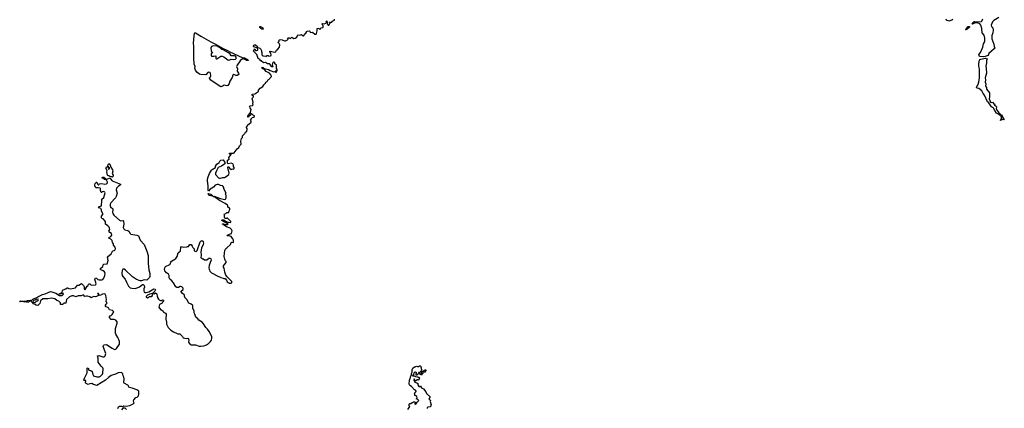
# Model space of a CAD drawing. Extents: x 2029662 to 2246637, y 225654 to 401419.
# Tile 47 of 256: x 2149854 to 2171050, y 242910 to 251264. Entities that reach past the tile are written whole.
import ezdxf

# ---------------------------------------------------------------- set-up
doc = ezdxf.new("R2010")
doc.units = 0

msp = doc.modelspace()

# ---------------------------------------------------------------- linework, layer by layer
at = {"layer": '0CON20XD'}
for points in [[(2154244, 246876), (2154274, 246864), (2154325, 246858), (2154340, 246865), (2154208, 246945), (2154202, 246955), (2154215, 246963), (2154245, 246960), (2154284, 246934), (2154344, 246914), (2154386, 246904), (2154402, 246908), (2154396, 246926), (2154325, 247000), (2154315, 247000), (2154305, 246990), (2154275, 246990), (2154270, 246995), (2154262, 247015), (2154260, 247065), (2154253, 247075), (2154265, 247092), (2154292, 247098), (2154315, 247118), (2154345, 247117), (2154358, 247122), (2154360, 247155), (2154380, 247185), (2154378, 247205), (2154370, 247215), (2154334, 247234), (2154332, 247265), (2154327, 247275), (2154275, 247316), (2154155, 247377), (2154101, 247421), (2154075, 247432), (2154063, 247453), (2154034, 247454), (2154020, 247465), (2154045, 247470), (2154073, 247453), (2154095, 247451), (2154175, 247422), (2154265, 247402), (2154286, 247404), (2154297, 247435), (2154297, 247485), (2154287, 247515), (2154297, 247535), (2154246, 247625), (2154246, 247654), (2154236, 247676), (2154221, 247691), (2154175, 247697), (2154135, 247722), (2154105, 247721), (2154064, 247706), (2154028, 247665), (2153955, 247618), (2153915, 247580), (2153908, 247595), (2153910, 247685), (2153897, 247805), (2153897, 247833), (2153910, 247885), (2153937, 247955), (2153982, 248028), (2153995, 248042), (2154066, 248084), (2154072, 248115), (2154085, 248140), (2154101, 248159), (2154148, 248192), (2154160, 248225), (2154185, 248242), (2154235, 248250), (2154272, 248195), (2154272, 248168), (2154195, 248118), (2154128, 248085), (2154087, 248015), (2154070, 247965), (2154072, 247935), (2154135, 247867), (2154155, 247857), (2154175, 247856), (2154225, 247874), (2154265, 247871), (2154300, 247890), (2154354, 247936), (2154364, 247965), (2154338, 248085), (2154345, 248110), (2154358, 248095), (2154374, 248064), (2154403, 248043), (2154435, 248058), (2154455, 248053), (2154470, 248065), (2154472, 248085), (2154460, 248105), (2154460, 248135), (2154440, 248165), (2154405, 248182), (2154345, 248168), (2154328, 248178), (2154328, 248245), (2154360, 248265), (2154358, 248305), (2154408, 248365), (2154405, 248370), (2154385, 248367), (2154362, 248385), (2154375, 248398), (2154455, 248394), (2154473, 248405), (2154535, 248488), (2154572, 248515), (2154588, 248555), (2154618, 248592), (2154614, 248656), (2154632, 248708), (2154652, 248735), (2154652, 248765), (2154702, 248815), (2154718, 248845), (2154740, 248865), (2154752, 248905), (2154752, 248925), (2154738, 248945), (2154738, 248962), (2154757, 248983), (2154760, 248995), (2154839, 249065), (2154840, 249085), (2154822, 249105), (2154847, 249135), (2154860, 249165), (2154885, 249171), (2154906, 249185), (2154905, 249198), (2154881, 249211), (2154845, 249250), (2154808, 249205), (2154794, 249196), (2154780, 249170), (2154765, 249168), (2154765, 249189), (2154822, 249268), (2154840, 249335), (2154812, 249372), (2154804, 249396), (2154815, 249412), (2154862, 249418), (2154878, 249435), (2154872, 249455), (2154877, 249495), (2154858, 249565), (2154864, 249586), (2154887, 249603), (2154888, 249625), (2154860, 249635), (2154860, 249665), (2154917, 249673), (2154980, 249715), (2154992, 249728), (2154993, 249747), (2155034, 249796), (2155085, 249830), (2155107, 249863), (2155143, 249897), (2155155, 249920), (2155178, 249935), (2155205, 249980), (2155215, 249980), (2155276, 250044), (2155268, 250075), (2155228, 250115), (2155163, 250153), (2155119, 250199), (2155085, 250210), (2155069, 250235), (2155075, 250241), (2155095, 250238), (2155118, 250218), (2155212, 250192), (2155245, 250173), (2155325, 250144), (2155360, 250150), (2155365, 250170), (2155370, 250155), (2155360, 250150), (2155360, 250135), (2155375, 250130), (2155400, 250175), (2155400, 250195), (2155380, 250215), (2155380, 250285), (2155349, 250315), (2155345, 250347), (2155325, 250350), (2155305, 250337), (2155294, 250325), (2155287, 250295), (2155293, 250273), (2155308, 250255), (2155305, 250250), (2155285, 250250), (2155264, 250264), (2155244, 250304), (2155226, 250316), (2155185, 250317), (2155145, 250344), (2155105, 250340), (2155055, 250380), (2155032, 250382), (2155028, 250408), (2154991, 250431), (2154958, 250518), (2154890, 250585), (2154905, 250640), (2154915, 250640), (2154920, 250615), (2154933, 250603), (2154955, 250600), (2154973, 250607), (2154978, 250615), (2154972, 250652), (2154962, 250662), (2154893, 250683), (2154885, 250690), (2154885, 250700), (2154894, 250716), (2154905, 250722), (2154932, 250722), (2154966, 250696), (2154980, 250670), (2155020, 250655), (2155045, 250630), (2155058, 250605), (2155058, 250578), (2155067, 250557), (2155067, 250517), (2155075, 250500), (2155098, 250488), (2155155, 250480), (2155165, 250470), (2155170, 250485), (2155184, 250496), (2155200, 250495), (2155217, 250483), (2155253, 250487), (2155266, 250494), (2155270, 250505), (2155258, 250548), (2155237, 250575), (2155238, 250585), (2155245, 250588), (2155345, 250570), (2155368, 250582), (2155381, 250609), (2155410, 250630), (2155446, 250674), (2155454, 250725), (2155440, 250755), (2155420, 250775), (2155420, 250785), (2155440, 250805), (2155443, 250827), (2155450, 250835), (2155475, 250839), (2155505, 250833), (2155555, 250809), (2155575, 250809), (2155620, 250830), (2155630, 250845), (2155628, 250865), (2155635, 250872), (2155655, 250873), (2155685, 250863), (2155705, 250884), (2155715, 250886), (2155755, 250862), (2155785, 250870), (2155818, 250892), (2155838, 250942), (2155875, 250932), (2155923, 250943), (2155955, 250920), (2155965, 250920), (2155976, 250925), (2155988, 250955), (2156015, 250977), (2156032, 251008), (2156045, 251020), (2156085, 251022), (2156098, 251015), (2156105, 250990), (2156157, 250997), (2156205, 250953), (2156235, 250954), (2156243, 250965), (2156260, 251025), (2156260, 251075), (2156295, 251080), (2156300, 251065), (2156315, 251052), (2156330, 251065), (2156330, 251075), (2156342, 251088), (2156390, 251095), (2156387, 251137), (2156360, 251165), (2156375, 251180), (2156405, 251178), (2156445, 251188), (2156460, 251205), (2156452, 251225), (2156465, 251238), (2156470, 251215), (2156480, 251205), (2156473, 251173), (2156492, 251145), (2156506, 251144), (2156517, 251153), (2156530, 251185), (2156530, 251195), (2156520, 251205), (2156535, 251220), (2156542, 251202), (2156555, 251202), (2156572, 251215), (2156580, 251235), (2156628, 251255), (2156629, 251279)], [(2169941, 251269), (2169923, 251257), (2169855, 251235), (2169803, 251253), (2169799, 251275)], [(2170935, 251315), (2170821, 251245), (2170795, 251219), (2170767, 251145), (2170775, 251118), (2170801, 251091), (2170807, 251037), (2170803, 250985), (2170785, 250925), (2170782, 250852), (2170822, 250735), (2170829, 250685), (2170849, 250655), (2170834, 250635), (2170718, 250535), (2170702, 250498), (2170636, 250474), (2170605, 250464), (2170515, 250474), (2170504, 250514), (2170507, 250525), (2170538, 250562), (2170591, 250675), (2170600, 250745), (2170626, 250785), (2170631, 250805), (2170631, 250865), (2170615, 250935), (2170570, 250985), (2170566, 251075), (2170545, 251145), (2170525, 251173), (2170490, 251190), (2170425, 251195), (2170405, 251191), (2170365, 251168), (2170358, 251175), (2170373, 251205), (2170405, 251225), (2170515, 251218), (2170556, 251225), (2170567, 251235), (2170590, 251285)], [(2154185, 249822), (2154082, 249885), (2153972, 249965), (2153954, 249985), (2153938, 250005), (2153938, 250015), (2153964, 250036), (2153971, 250055), (2153960, 250115), (2153945, 250132), (2153925, 250138), (2153905, 250130), (2153862, 250078), (2153756, 250084), (2153724, 250095), (2153668, 250135), (2153635, 250176), (2153625, 250225), (2153629, 250259), (2153612, 250305), (2153599, 250445), (2153602, 250695), (2153592, 250755), (2153605, 250845), (2153614, 250975), (2153623, 250985), (2153635, 250981), (2153771, 250901), (2153970, 250790), (2154085, 250733), (2154221, 250651), (2154330, 250605), (2154377, 250577), (2154645, 250450), (2154692, 250445), (2154761, 250411), (2154773, 250395), (2154770, 250390), (2154745, 250387), (2154655, 250432), (2154600, 250380), (2154534, 250286), (2154521, 250255), (2154545, 250205), (2154536, 250155), (2154566, 250116), (2154568, 250102), (2154555, 250080), (2154535, 250064), (2154515, 250065), (2154465, 250085), (2154439, 250075), (2154425, 250025), (2154375, 249945), (2154366, 249894), (2154335, 249850), (2154315, 249840), (2154255, 249854), (2154234, 249846), (2154205, 249825), (2154185, 249822)], [(2155095, 251062), (2155063, 251063), (2155045, 251080), (2155030, 251085), (2155020, 251105), (2155022, 251118), (2155035, 251118), (2155085, 251092), (2155098, 251075), (2155100, 251065), (2155095, 251062)], [(2170214, 251044), (2170219, 251055), (2170262, 251108), (2170275, 251118), (2170298, 251118), (2170298, 251105), (2170290, 251095), (2170246, 251055), (2170225, 251045), (2170214, 251044)], [(2154355, 250398), (2154375, 250401), (2154405, 250414), (2154455, 250407), (2154503, 250417), (2154515, 250430), (2154518, 250445), (2154497, 250477), (2154475, 250489), (2154405, 250490), (2154383, 250525), (2154348, 250555), (2154235, 250616), (2154205, 250627), (2154179, 250649), (2154102, 250692), (2154025, 250704), (2154001, 250699), (2153984, 250686), (2153971, 250655), (2153973, 250595), (2153981, 250581), (2154012, 250555), (2153985, 250543), (2153973, 250527), (2153973, 250505), (2153985, 250484), (2154005, 250477), (2154033, 250477), (2154075, 250490), (2154074, 250435), (2154085, 250425), (2154095, 250423), (2154183, 250477), (2154215, 250479), (2154245, 250466), (2154336, 250405), (2154355, 250398)], [(2170965, 249211), (2170945, 249215), (2170925, 249234), (2170885, 249258), (2170845, 249309), (2170815, 249364), (2170772, 249392), (2170715, 249474), (2170685, 249500), (2170622, 249645), (2170595, 249679), (2170565, 249735), (2170505, 249788), (2170465, 249796), (2170454, 249805), (2170458, 249825), (2170482, 249858), (2170501, 249919), (2170517, 250015), (2170513, 250105), (2170519, 250205), (2170504, 250265), (2170501, 250325), (2170515, 250392), (2170525, 250409), (2170542, 250418), (2170645, 250436), (2170678, 250425), (2170668, 250385), (2170667, 250335), (2170651, 250269), (2170661, 250215), (2170668, 250115), (2170638, 250015), (2170645, 249975), (2170635, 249925), (2170649, 249889), (2170648, 249835), (2170664, 249805), (2170668, 249768), (2170728, 249695), (2170732, 249605), (2170725, 249562), (2170753, 249493), (2170774, 249486), (2170795, 249488), (2170827, 249457), (2170847, 249445), (2170833, 249425), (2170855, 249422), (2170875, 249406), (2170883, 249385), (2170876, 249355), (2170881, 249335), (2170931, 249261), (2170971, 249235), (2170971, 249219), (2170965, 249211)], [(2170965, 249094), (2170986, 249144), (2170984, 249196), (2170995, 249218), (2171006, 249185), (2171050, 249115), (2171013, 249117), (2170965, 249094)], [(2151855, 247878), (2151835, 247884), (2151804, 247884), (2151775, 247906), (2151751, 247915), (2151744, 247925), (2151733, 247993), (2151734, 248025), (2151710, 248075), (2151713, 248087), (2151725, 248098), (2151758, 248098), (2151770, 248085), (2151760, 248055), (2151775, 248052), (2151785, 248060), (2151787, 248077), (2151753, 248125), (2151760, 248150), (2151775, 248168), (2151785, 248167), (2151795, 248156), (2151816, 248096), (2151854, 248035), (2151857, 248005), (2151844, 247955), (2151869, 247925), (2151862, 247885), (2151855, 247878)], [(2151510, 245315), (2151485, 245306), (2151445, 245310), (2151395, 245286), (2151365, 245308), (2151314, 245324), (2151295, 245324), (2151255, 245310), (2151245, 245317), (2151235, 245341), (2151225, 245347), (2151175, 245328), (2151115, 245330), (2151065, 245306), (2151010, 245330), (2150975, 245328), (2150924, 245306), (2150862, 245248), (2150845, 245168), (2150805, 245167), (2150795, 245153), (2150774, 245144), (2150735, 245142), (2150729, 245175), (2150711, 245201), (2150695, 245213), (2150655, 245227), (2150611, 245261), (2150538, 245278), (2150456, 245264), (2150349, 245261), (2150303, 245217), (2150285, 245161), (2150245, 245122), (2150205, 245130), (2150175, 245150), (2150153, 245153), (2150105, 245210), (2150065, 245207), (2150045, 245190), (2150005, 245190), (2149995, 245200), (2149975, 245192), (2149949, 245199), (2149925, 245203), (2149865, 245199), (2149854, 245205), (2149862, 245218), (2149916, 245216), (2149935, 245208), (2149950, 245215), (2149995, 245216), (2150025, 245230), (2150085, 245235), (2150105, 245227), (2150137, 245255), (2150225, 245290), (2150244, 245306), (2150345, 245357), (2150405, 245374), (2150465, 245402), (2150515, 245418), (2150546, 245416), (2150635, 245388), (2150710, 245335), (2150765, 245333), (2150789, 245355), (2150796, 245376), (2150781, 245379), (2150725, 245360), (2150712, 245362), (2150710, 245375), (2150735, 245380), (2150750, 245395), (2150765, 245400), (2150778, 245442), (2150790, 245455), (2150850, 245475), (2150875, 245502), (2150885, 245502), (2150915, 245483), (2150945, 245477), (2151055, 245501), (2151095, 245560), (2151125, 245557), (2151185, 245592), (2151225, 245551), (2151240, 245520), (2151243, 245473), (2151255, 245461), (2151265, 245465), (2151304, 245536), (2151329, 245551), (2151338, 245575), (2151352, 245585), (2151365, 245583), (2151395, 245559), (2151484, 245566), (2151495, 245573), (2151501, 245585), (2151471, 245685), (2151475, 245702), (2151485, 245713), (2151505, 245710), (2151539, 245679), (2151565, 245671), (2151625, 245672), (2151645, 245682), (2151666, 245705), (2151689, 245765), (2151692, 245805), (2151676, 245846), (2151650, 245865), (2151603, 245885), (2151594, 245895), (2151594, 245916), (2151640, 245955), (2151653, 245995), (2151664, 246006), (2151735, 246018), (2151759, 246085), (2151744, 246165), (2151826, 246234), (2151850, 246290), (2151901, 246309), (2151914, 246335), (2151906, 246375), (2151876, 246415), (2151871, 246445), (2151851, 246471), (2151848, 246515), (2151816, 246544), (2151773, 246565), (2151769, 246575), (2151817, 246603), (2151839, 246635), (2151832, 246665), (2151792, 246692), (2151772, 246715), (2151791, 246755), (2151790, 246785), (2151778, 246805), (2151751, 246831), (2151700, 246865), (2151701, 246925), (2151650, 246980), (2151625, 246991), (2151616, 247005), (2151615, 247038), (2151643, 247075), (2151645, 247095), (2151616, 247145), (2151613, 247175), (2151602, 247205), (2151563, 247217), (2151550, 247215), (2151575, 247248), (2151617, 247265), (2151613, 247295), (2151623, 247335), (2151622, 247405), (2151665, 247443), (2151696, 247545), (2151685, 247560), (2151655, 247569), (2151636, 247564), (2151615, 247548), (2151605, 247552), (2151590, 247595), (2151592, 247632), (2151583, 247643), (2151545, 247651), (2151492, 247652), (2151488, 247668), (2151470, 247685), (2151470, 247715), (2151480, 247745), (2151505, 247770), (2151515, 247770), (2151523, 247743), (2151542, 247715), (2151558, 247715), (2151568, 247732), (2151572, 247738), (2151625, 247743), (2151688, 247728), (2151725, 247734), (2151741, 247755), (2151743, 247775), (2151718, 247832), (2151785, 247855), (2151799, 247849), (2151843, 247803), (2152022, 247725), (2152025, 247712), (2151971, 247679), (2151939, 247645), (2151934, 247605), (2151948, 247558), (2151949, 247535), (2151929, 247461), (2151915, 247433), (2151815, 247328), (2151804, 247295), (2151804, 247265), (2151812, 247242), (2151858, 247195), (2151860, 247175), (2151849, 247125), (2151859, 247095), (2151880, 247065), (2152005, 246951), (2152029, 246939), (2152075, 246948), (2152085, 246940), (2152094, 246865), (2152081, 246795), (2152093, 246765), (2152115, 246747), (2152180, 246735), (2152206, 246716), (2152233, 246665), (2152246, 246656), (2152373, 246633), (2152411, 246615), (2152428, 246585), (2152446, 246525), (2152533, 246433), (2152591, 246285), (2152619, 246195), (2152622, 246025), (2152636, 245886), (2152657, 245805), (2152657, 245745), (2152646, 245724), (2152592, 245668), (2152535, 245672), (2152477, 245653), (2152445, 245650), (2152365, 245681), (2152285, 245734), (2152135, 245881), (2152105, 245901), (2152085, 245904), (2152072, 245898), (2152059, 245875), (2152056, 245816), (2152063, 245765), (2152072, 245742), (2152124, 245684), (2152151, 245621), (2152196, 245535), (2152231, 245501), (2152265, 245489), (2152345, 245487), (2152435, 245523), (2152495, 245570), (2152515, 245570), (2152532, 245552), (2152542, 245515), (2152528, 245475), (2152528, 245435), (2152535, 245410), (2152551, 245401), (2152575, 245399), (2152632, 245415), (2152740, 245475), (2152773, 245473), (2152778, 245455), (2152765, 245430), (2152730, 245395), (2152732, 245382), (2152745, 245370), (2152775, 245390), (2152805, 245370), (2152810, 245315), (2152820, 245305), (2152820, 245295), (2152842, 245255), (2152855, 245242), (2152885, 245228), (2152915, 245230), (2152925, 245240), (2152950, 245235), (2152950, 245215), (2152930, 245195), (2152930, 245185), (2152918, 245172), (2152865, 245140), (2152852, 245085), (2152864, 245064), (2152895, 245030), (2152910, 245025), (2152940, 244995), (2152950, 244975), (2152995, 244952), (2153008, 244935), (2152998, 244825), (2153012, 244765), (2153017, 244715), (2153053, 244645), (2153105, 244588), (2153165, 244553), (2153245, 244520), (2153255, 244510), (2153298, 244508), (2153355, 244450), (2153370, 244425), (2153407, 244417), (2153445, 244412), (2153475, 244420), (2153480, 244415), (2153492, 244375), (2153488, 244328), (2153524, 244284), (2153545, 244272), (2153595, 244277), (2153635, 244272), (2153715, 244248), (2153755, 244248), (2153817, 244253), (2153877, 244273), (2153895, 244290), (2153905, 244290), (2153960, 244345), (2153982, 244378), (2153990, 244415), (2153988, 244455), (2153934, 244564), (2153899, 244609), (2153862, 244645), (2153809, 244729), (2153779, 244759), (2153710, 244805), (2153686, 244836), (2153645, 244870), (2153627, 244937), (2153610, 244965), (2153607, 244997), (2153583, 245063), (2153578, 245118), (2153548, 245148), (2153495, 245170), (2153455, 245250), (2153412, 245292), (2153410, 245305), (2153400, 245315), (2153400, 245345), (2153350, 245385), (2153330, 245415), (2153332, 245428), (2153370, 245465), (2153370, 245495), (2153345, 245520), (2153315, 245530), (2153305, 245530), (2153275, 245510), (2153235, 245510), (2153215, 245522), (2153167, 245605), (2153132, 245652), (2153083, 245685), (2153072, 245715), (2153070, 245765), (2153055, 245790), (2153035, 245810), (2153015, 245820), (2152976, 245866), (2152971, 245895), (2152975, 245928), (2152995, 245958), (2153085, 246000), (2153095, 246010), (2153108, 246052), (2153124, 246076), (2153197, 246113), (2153215, 246130), (2153247, 246173), (2153268, 246255), (2153305, 246290), (2153317, 246293), (2153324, 246365), (2153334, 246386), (2153375, 246372), (2153455, 246382), (2153465, 246390), (2153485, 246390), (2153515, 246430), (2153545, 246430), (2153570, 246395), (2153580, 246365), (2153607, 246337), (2153610, 246305), (2153625, 246290), (2153655, 246280), (2153675, 246300), (2153742, 246488), (2153755, 246502), (2153785, 246514), (2153802, 246492), (2153808, 246462), (2153801, 246429), (2153769, 246355), (2153752, 246275), (2153757, 246205), (2153750, 246145), (2153777, 246137), (2153795, 246120), (2153805, 246120), (2153835, 246100), (2153885, 246100), (2153910, 246125), (2153915, 246140), (2153958, 246138), (2153970, 246125), (2153978, 246095), (2153952, 246045), (2153935, 245980), (2153922, 245935), (2153930, 245895), (2153940, 245885), (2153950, 245855), (2153980, 245825), (2154135, 245742), (2154175, 245730), (2154185, 245720), (2154235, 245710), (2154245, 245702), (2154275, 245700), (2154308, 245668), (2154322, 245632), (2154342, 245612), (2154355, 245610), (2154365, 245600), (2154405, 245600), (2154420, 245615), (2154420, 245635), (2154317, 245737), (2154294, 245774), (2154269, 245835), (2154253, 245923), (2154242, 245945), (2154242, 245975), (2154300, 246045), (2154300, 246065), (2154285, 246080), (2154268, 246115), (2154256, 246175), (2154260, 246245), (2154273, 246305), (2154292, 246345), (2154313, 246357), (2154389, 246431), (2154407, 246473), (2154415, 246478), (2154446, 246474), (2154460, 246485), (2154456, 246526), (2154443, 246555), (2154404, 246604), (2154365, 246620), (2154325, 246620), (2154320, 246625), (2154325, 246640), (2154345, 246640), (2154370, 246655), (2154412, 246665), (2154430, 246725), (2154416, 246755), (2154382, 246782), (2154304, 246814), (2154220, 246865), (2154220, 246875), (2154244, 246876)], [(2151705, 247828), (2151680, 247830), (2151660, 247850), (2151631, 247861), (2151626, 247875), (2151645, 247881), (2151666, 247876), (2151709, 247845), (2151714, 247835), (2151705, 247828)], [(2154005, 247469), (2153935, 247486), (2153924, 247494), (2153910, 247525), (2153965, 247511), (2154006, 247485), (2154013, 247475), (2154005, 247469)], [(2150185, 245182), (2150225, 245218), (2150245, 245220), (2150255, 245230), (2150260, 245245), (2150255, 245258), (2150205, 245250), (2150186, 245234), (2150153, 245225), (2150147, 245215), (2150153, 245193), (2150185, 245182)], [(2151970, 242905), (2151982, 242938), (2152005, 242958), (2152055, 242958), (2152075, 242950), (2152095, 242960), (2152145, 242958), (2152222, 242968), (2152300, 243005), (2152320, 243025), (2152312, 243032), (2152303, 243075), (2152310, 243095), (2152355, 243140), (2152385, 243150), (2152410, 243175), (2152422, 243215), (2152422, 243255), (2152415, 243280), (2152377, 243307), (2152276, 243346), (2152224, 243354), (2152205, 243362), (2152195, 243390), (2152180, 243405), (2152105, 243448), (2152097, 243467), (2152102, 243545), (2152096, 243576), (2152082, 243605), (2152072, 243652), (2152055, 243670), (2152035, 243678), (2151977, 243673), (2151915, 243643), (2151825, 243613), (2151763, 243575), (2151704, 243516), (2151515, 243402), (2151445, 243422), (2151405, 243442), (2151366, 243434), (2151325, 243423), (2151285, 243441), (2151274, 243455), (2151278, 243505), (2151265, 243510), (2151245, 243508), (2151238, 243515), (2151247, 243555), (2151309, 243675), (2151305, 243773), (2151325, 243780), (2151345, 243730), (2151385, 243722), (2151415, 243700), (2151428, 243635), (2151445, 243608), (2151515, 243587), (2151565, 243587), (2151595, 243603), (2151633, 243645), (2151644, 243666), (2151654, 243755), (2151645, 243782), (2151606, 243816), (2151544, 243904), (2151546, 243984), (2151532, 244038), (2151555, 244042), (2151645, 244013), (2151675, 244017), (2151697, 244035), (2151706, 244085), (2151650, 244235), (2151655, 244260), (2151669, 244271), (2151725, 244281), (2151844, 244204), (2151895, 244177), (2151920, 244180), (2151937, 244193), (2152000, 244285), (2151999, 244345), (2151983, 244405), (2151970, 244435), (2151920, 244505), (2151914, 244524), (2151918, 244625), (2151953, 244743), (2151949, 244769), (2151925, 244802), (2151885, 244820), (2151825, 244822), (2151785, 244860), (2151789, 244875), (2151805, 244895), (2151825, 244905), (2151846, 244925), (2151882, 244985), (2151850, 245015), (2151786, 245026), (2151765, 245067), (2151701, 245095), (2151704, 245126), (2151713, 245145), (2151733, 245165), (2151734, 245175), (2151716, 245205), (2151724, 245246), (2151708, 245335), (2151694, 245364), (2151675, 245370), (2151636, 245364), (2151585, 245338), (2151568, 245345), (2151550, 245375), (2151541, 245379), (2151532, 245375), (2151548, 245358), (2151548, 245335), (2151510, 245315)], [(2152605, 245288), (2152625, 245290), (2152645, 245310), (2152685, 245310), (2152710, 245335), (2152710, 245355), (2152720, 245365), (2152718, 245378), (2152705, 245380), (2152655, 245367), (2152605, 245342), (2152580, 245315), (2152580, 245305), (2152605, 245288)], [(2158212, 242885), (2158250, 242945), (2158240, 242965), (2158240, 242995), (2158255, 243010), (2158275, 243010), (2158303, 243037), (2158325, 243040), (2158335, 243050), (2158355, 243050), (2158365, 243040), (2158358, 243005), (2158374, 242994), (2158385, 242997), (2158412, 243038), (2158447, 243075), (2158428, 243098), (2158392, 243112), (2158408, 243135), (2158402, 243162), (2158385, 243180), (2158360, 243185), (2158360, 243215), (2158352, 243235), (2158380, 243265), (2158390, 243285), (2158355, 243308), (2158289, 243379), (2158255, 243398), (2158240, 243425), (2158244, 243516), (2158267, 243573), (2158272, 243605), (2158290, 243625), (2158288, 243655), (2158303, 243687), (2158302, 243735), (2158315, 243770), (2158355, 243800), (2158365, 243800), (2158395, 243818), (2158415, 243810), (2158445, 243810), (2158455, 243820), (2158475, 243820), (2158488, 243808), (2158490, 243795), (2158500, 243785), (2158500, 243755), (2158508, 243745), (2158498, 243712), (2158468, 243682), (2158442, 243678), (2158450, 243665), (2158448, 243652), (2158432, 243648), (2158405, 243620), (2158390, 243625), (2158392, 243655), (2158400, 243675), (2158377, 243687), (2158363, 243687), (2158340, 243665), (2158340, 243655), (2158330, 243645), (2158328, 243632), (2158312, 243618), (2158310, 243605), (2158345, 243610), (2158373, 243593), (2158417, 243587), (2158425, 243580), (2158445, 243582), (2158462, 243565), (2158450, 243545), (2158447, 243523), (2158435, 243512), (2158425, 243520), (2158405, 243520), (2158385, 243502), (2158365, 243500), (2158360, 243525), (2158345, 243540), (2158340, 243525), (2158360, 243475), (2158405, 243460), (2158422, 243445), (2158428, 243415), (2158445, 243380), (2158465, 243380), (2158475, 243387), (2158485, 243382), (2158502, 243352), (2158546, 243326), (2158597, 243265), (2158611, 243231), (2158682, 243165), (2158682, 243145), (2158658, 243115), (2158700, 243075), (2158688, 243055), (2158710, 242985), (2158703, 242977), (2158697, 242943), (2158639, 242931), (2158629, 242921), (2158627, 242905)], [(2158505, 243622), (2158475, 243640), (2158465, 243640), (2158462, 243648), (2158485, 243650), (2158495, 243660), (2158508, 243662), (2158512, 243708), (2158535, 243710), (2158585, 243740), (2158595, 243740), (2158600, 243735), (2158598, 243725), (2158575, 243690), (2158565, 243690), (2158555, 243700), (2158542, 243698), (2158530, 243655), (2158512, 243638), (2158505, 243622)], [(2152150, 242885), (2152125, 242910), (2152075, 242910), (2152045, 242880)]]:
    msp.add_lwpolyline(points, dxfattribs=at)

doc.saveas('drawing.dxf')
